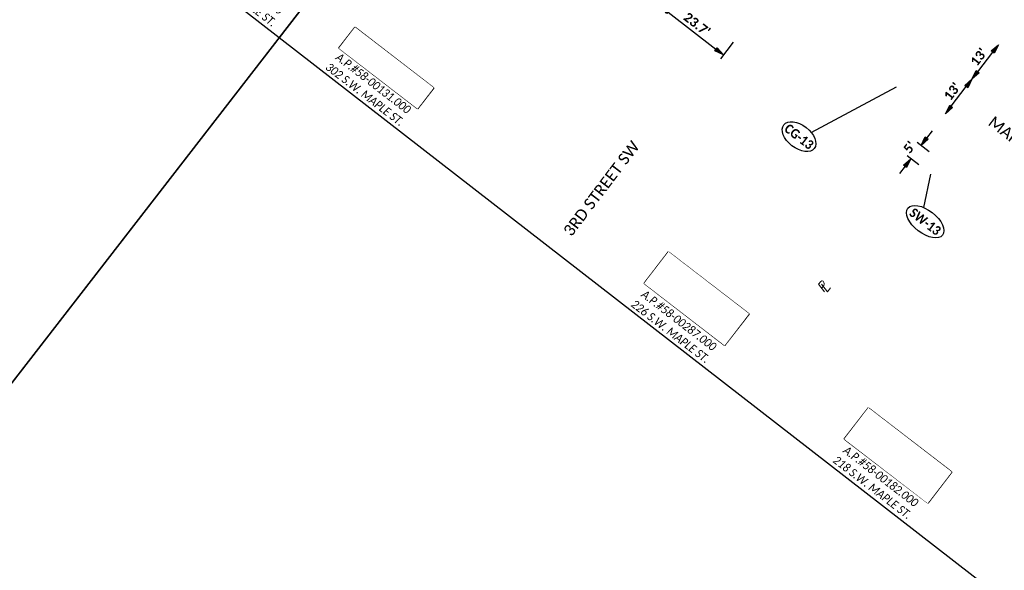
# Model space of a CAD drawing. Header units: feet. Extents: x 2204748 to 2209851, y 304262 to 307692.
# Tile 13 of 28: x 2206330 to 2206624, y 305762 to 305926. Entities that reach past the tile are written whole.
import ezdxf

# ---------------------------------------------------------------- set-up
doc = ezdxf.new("R2010")
doc.units = ezdxf.units.FT
doc.header["$MEASUREMENT"] = 0
doc.set_wipeout_variables(frame=1)
doc.linetypes.add('setbackex', pattern=[1.4, 1.3, -0.1])
for name, color, linetype in [('0_Text+_Line_Mask', 9, 'Continuous'), ('DV_X_Owner_Labels', 7, 'setbackex'), ('DV_X_Text', 7, 'Continuous'), ('RW_X_Text', 7, 'Continuous'), ('SH_TextM', 7, 'Continuous')]:
    doc.layers.add(name, color=color, linetype=linetype)
doc.layers.add('SH_VPort', color=5, linetype='Continuous', plot=False)
doc.styles.add('Simplex Normal (0.14)', font='calibri.ttf', dxfattribs={"height": 0.14})
doc.styles.add('Slanted Normal (0.125) Font 31', font='calibrii.ttf', dxfattribs={"width": 0.9, "height": 0.125})
doc.styles.add('Slanted-Sub Title', font='calibriz.ttf', dxfattribs={"height": 0.17})
doc.styles.add('Straight Normal (0.14) Font 30', font='calibrib.ttf', dxfattribs={"height": 0.14})
doc.styles.add('Straight-Normal', font='calibrib.ttf', dxfattribs={"height": 0.14})
doc.dimstyles.new('Dec Straight 0', dxfattribs={"dimtxt": 0.14, "dimasz": 0.14, "dimexe": 0.07, "dimexo": 0.07, "dimgap": 0.05, "dimtad": 1, "dimdec": 0, "dimzin": 0, "dimdsep": 46, "dimtxsty": 'Straight Normal (0.14) Font 30', "dimcen": 0.07, "dimclrd": 9, "dimclre": 9, "dimclrt": 256, "dimadec": 0, "dimazin": 0, "dimtfac": 1, "dimtdec": 0, "dimtofl": 0, "dimtmove": 2, "dimatfit": 3, "dimfxl": 1, "dimtolj": 1, "dimtzin": 0, "dimlwd": 25, "dimlwe": 25, "dimarcsym": 0})
doc.dimstyles.new('Dec Straight 1', dxfattribs={"dimtxt": 0.14, "dimasz": 0.14, "dimexe": 0.07, "dimexo": 0.07, "dimgap": 0.05, "dimtad": 1, "dimdec": 1, "dimzin": 0, "dimdsep": 46, "dimtxsty": 'Straight Normal (0.14) Font 30', "dimblk": 'Dim1', "dimcen": 0, "dimclrd": 95, "dimclre": 95, "dimclrt": 256, "dimaunit": 1, "dimadec": 4, "dimazin": 0, "dimtfac": 1, "dimtdec": 1, "dimtofl": 0, "dimtmove": 0, "dimatfit": 3, "dimldrblk": 'Dim1', "dimfxl": 1, "dimtolj": 1, "dimtzin": 0, "dimlwd": 25, "dimlwe": 25, "dimarcsym": 0})

# ---------------------------------------------------------------- blocks, each defined once
blk = doc.blocks.new('PL')
at = {"layer": 'DV_X_Text', "char_height": 0.14, "attachment_point": 1, "style": 'Simplex Normal (0.14)'}
for s, insert, width in [('{\\Fsimplex|c0;\\Q15;P}', (-0.028, 0.106), 0.15221), ('{\\Fsimplex|c0;\\Q15;L}', (0.002, 0.072), 0.05119)]:
    blk.add_mtext(s, dxfattribs=dict(at, insert=insert, width=width))
blk = doc.blocks.new('Dim1')
h = blk.add_hatch(color=4)
h.dxf.hatch_style = 1
h.paths.add_polyline_path([(0, 0), (-1, -0.2), (-1, 0.2)])
at = {"color": 4}
blk.add_lwpolyline([(0, 0), (-1, -0.2), (-1, 0.2), (0, 0)], dxfattribs=at)
blk = doc.blocks.new('*D958')
at = {"layer": 'Defpoints', "color": 0, "transparency": 16777216}
for p in [(2206599.05, 305888.56), (2206602.56, 305885.86), (2206599.51, 305881.9)]:
    blk.add_point(p, dxfattribs=at)
at = {"layer": 'SH_TextM', "color": 95, "lineweight": 25, "transparency": 16777216}
for p, q in [((2206600.75, 305890.78), (2206602.46, 305893)), ((2206601.45, 305886.71), (2206597.94, 305889.42)), ((2206598.4, 305882.75), (2206594.89, 305885.45)), ((2206594.29, 305882.38), (2206592.58, 305880.16))]:
    blk.add_line(p, q, dxfattribs=at)
at = {"layer": 'SH_TextM', "color": 95, "lineweight": 25, "transparency": 16777216, "xscale": 2.8, "yscale": 2.8, "zscale": 2.8}
for p, rotation in [((2206599.05, 305888.56), 232.4314334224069), ((2206596, 305884.6), 52.43143342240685)]:
    blk.add_blockref('Dim1', p, dxfattribs=dict(at, rotation=rotation))
at = {"layer": 'SH_TextM', "transparency": 16777216, "insert": (2206595.6, 305888.06), "char_height": 2.8, "attachment_point": 5, "rotation": 52.4314, "style": 'Straight Normal (0.14) Font 30'}
blk.add_mtext("\\A1;5'", dxfattribs=at)
blk = doc.blocks.new('*D962')
at = {"layer": 'Defpoints', "color": 0, "transparency": 16777216}
for p in [(2206614.29, 305908.38), (2206614.29, 305908.38), (2206606.36, 305898.07)]:
    blk.add_point(p, dxfattribs=at)
at = {"layer": 'SH_TextM', "color": 95, "lineweight": 25, "transparency": 16777216}
blk.add_line((2206608.07, 305900.29), (2206612.58, 305906.16), dxfattribs=at)
at = {"layer": 'SH_TextM', "color": 95, "lineweight": 25, "transparency": 16777216, "xscale": 2.8, "yscale": 2.8, "zscale": 2.8}
for p, rotation in [((2206614.29, 305908.38), 52.43143342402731), ((2206606.36, 305898.07), 232.4314334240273)]:
    blk.add_blockref('Dim1', p, dxfattribs=dict(at, rotation=rotation))
at = {"layer": 'SH_TextM', "transparency": 16777216, "insert": (2206608.39, 305904.72), "char_height": 2.8, "attachment_point": 5, "rotation": 52.4314, "style": 'Straight Normal (0.14) Font 30'}
blk.add_mtext("\\A1;13'", dxfattribs=at)
blk = doc.blocks.new('*D963')
at = {"layer": 'Defpoints', "color": 0, "transparency": 16777216}
for p in [(2206622.22, 305918.68), (2206622.22, 305918.68), (2206614.29, 305908.38)]:
    blk.add_point(p, dxfattribs=at)
at = {"layer": 'SH_TextM', "color": 95, "lineweight": 25, "transparency": 16777216}
blk.add_line((2206616, 305910.6), (2206620.51, 305916.46), dxfattribs=at)
at = {"layer": 'SH_TextM', "color": 95, "lineweight": 25, "transparency": 16777216, "xscale": 2.8, "yscale": 2.8, "zscale": 2.8}
for p, rotation in [((2206622.22, 305918.68), 52.43143342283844), ((2206614.29, 305908.38), 232.4314334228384)]:
    blk.add_blockref('Dim1', p, dxfattribs=dict(at, rotation=rotation))
at = {"layer": 'SH_TextM', "transparency": 16777216, "insert": (2206616.32, 305915.02), "char_height": 2.8, "attachment_point": 5, "rotation": 52.4314, "style": 'Straight Normal (0.14) Font 30'}
blk.add_mtext("\\A1;13'", dxfattribs=at)
blk = doc.blocks.new('*D971')
at = {"layer": 'Defpoints', "color": 0, "transparency": 16777216}
for p in [(2206525.06, 305935.04), (2206543.78, 305920.53), (2206539.97, 305915.61)]:
    blk.add_point(p, dxfattribs=at)
at = {"layer": 'SH_TextM', "color": 95, "lineweight": 25, "transparency": 16777216}
for p, q in [((2206524.2, 305933.94), (2206520.39, 305929.01)), ((2206523.46, 305928.4), (2206537.76, 305917.32)), ((2206542.93, 305919.42), (2206539.11, 305914.5))]:
    blk.add_line(p, q, dxfattribs=at)
at = {"layer": 'SH_TextM', "color": 95, "lineweight": 25, "transparency": 16777216, "xscale": 2.8, "yscale": 2.8, "zscale": 2.8}
for p, rotation in [((2206521.24, 305930.12), 142.2199999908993), ((2206539.97, 305915.61), 322.2199999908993)]:
    blk.add_blockref('Dim1', p, dxfattribs=dict(at, rotation=rotation))
at = {"layer": 'SH_TextM', "transparency": 16777216, "insert": (2206532.1, 305924.79), "char_height": 2.8, "attachment_point": 5, "rotation": 322.22, "style": 'Straight Normal (0.14) Font 30'}
blk.add_mtext("\\A1;23.7'", dxfattribs=at)
blk = doc.blocks.new('*D988')
at = {"color": 9, "lineweight": 25, "transparency": 16777216}
blk.add_arc((2206069.04, 306327.8), 5.2, 353.6535, 21.1968, dxfattribs=at)
at = {"color": 9, "transparency": 16777216}
for points in [[(2206073.52, 306329.4), (2206074.27, 306329.96), (2206072.22, 306331.92)], [(2206074.65, 306327.05), (2206073.78, 306327.4), (2206073.17, 306324.62)]]:
    blk.add_solid(points, dxfattribs=at)
at = {"layer": 'Defpoints', "color": 0, "transparency": 16777216}
for p in [(2205670.07, 306634.7), (2206093.44, 306359.5), (2206073.85, 306329.78), (2206069.04, 306327.8), (2206842.8, 305732.6)]:
    blk.add_point(p, dxfattribs=at)
at = {"transparency": 16777216, "insert": (2206076.88, 306328.17), "char_height": 2.8, "attachment_point": 5, "rotation": 272.7622, "style": 'Straight Normal (0.14) Font 30'}
blk.add_mtext('\\A1;90%%D', dxfattribs=at)
blk = doc.blocks.new('*D990')
at = {"color": 9, "lineweight": 25, "transparency": 16777216}
blk.add_arc((2206487.51, 306005.9), 5.2, 353.6535, 21.1968, dxfattribs=at)
at = {"color": 9, "transparency": 16777216}
for points in [[(2206491.99, 306007.5), (2206492.74, 306008.06), (2206490.69, 306010.02)], [(2206493.12, 306005.15), (2206492.25, 306005.5), (2206491.64, 306002.73)]]:
    blk.add_solid(points, dxfattribs=at)
at = {"layer": 'Defpoints', "color": 0, "transparency": 16777216}
for p in [(2206088.54, 306312.8), (2206511.91, 306037.6), (2206492.32, 306007.88), (2206487.51, 306005.9), (2207261.27, 305410.7)]:
    blk.add_point(p, dxfattribs=at)
at = {"transparency": 16777216, "insert": (2206495.35, 306006.28), "char_height": 2.8, "attachment_point": 5, "rotation": 272.7622, "style": 'Straight Normal (0.14) Font 30'}
blk.add_mtext('\\A1;90%%D', dxfattribs=at)
blk = doc.blocks.new('*D991')
at = {"color": 9, "lineweight": 25, "transparency": 16777216}
blk.add_arc((2206836.61, 305737.42), 5.2, 353.6535, 21.1968, dxfattribs=at)
at = {"color": 9, "transparency": 16777216}
for points in [[(2206841.09, 305739.02), (2206841.83, 305739.58), (2206839.78, 305741.54)], [(2206842.21, 305736.67), (2206841.35, 305737.02), (2206840.73, 305734.25)]]:
    blk.add_solid(points, dxfattribs=at)
at = {"layer": 'Defpoints', "color": 0, "transparency": 16777216}
for p in [(2206437.63, 306044.32), (2206861.01, 305769.12), (2206836.61, 305737.42), (2206841.42, 305739.4), (2207610.37, 305142.22)]:
    blk.add_point(p, dxfattribs=at)
at = {"transparency": 16777216, "insert": (2206844.45, 305737.8), "char_height": 2.8, "attachment_point": 5, "rotation": 272.7622, "style": 'Straight Normal (0.14) Font 30'}
blk.add_mtext('\\A1;90%%D', dxfattribs=at)
blk = doc.blocks.new('*D992')
at = {"color": 9, "lineweight": 25, "transparency": 16777216}
blk.add_arc((2207085.08, 305614.89), 5.2, 9.2055, 36.7487, dxfattribs=at)
at = {"color": 9, "transparency": 16777216}
for points in [[(2207088.96, 305617.63), (2207089.53, 305618.37), (2207087.03, 305619.71)], [(2207090.68, 305615.67), (2207089.75, 305615.77), (2207089.9, 305612.94)]]:
    blk.add_solid(points, dxfattribs=at)
at = {"layer": 'Defpoints', "color": 0, "transparency": 16777216}
for p in [(2206618.42, 305803.58), (2207100.08, 305651.97), (2207089.18, 305618.09), (2207085.08, 305614.89), (2207990.08, 305248.93)]:
    blk.add_point(p, dxfattribs=at)
at = {"transparency": 16777216, "insert": (2207095.09, 305615.55), "char_height": 2.8, "attachment_point": 5, "rotation": 337.98, "style": 'Straight Normal (0.14) Font 30'}
blk.add_mtext('\\A1;90%%D', dxfattribs=at)
blk = doc.blocks.new('*D993')
at = {"color": 9, "lineweight": 25, "transparency": 16777216}
blk.add_line((2206349.28, 306106.32), (2206350.07, 306107.34), dxfattribs=at)
blk.add_arc((2206352.14, 306110.03), 4.79, 266.3847, 288.4782, dxfattribs=at)
at = {"color": 9, "transparency": 16777216}
for points in [[(2206351.67, 306104.81), (2206352, 306105.68), (2206349.22, 306106.23)], [(2206353.39, 306105.86), (2206353.93, 306105.1), (2206355.94, 306107.11)]]:
    blk.add_solid(points, dxfattribs=at)
at = {"layer": 'Defpoints', "color": 0, "transparency": 16777216}
for p in [(2205670.07, 306634.7), (2206348.43, 306105.21), (2206351.51, 306105.28), (2206324.04, 306073.5), (2206842.8, 305732.6)]:
    blk.add_point(p, dxfattribs=at)
at = {"transparency": 16777216, "insert": (2206354.02, 306102.83), "char_height": 2.8, "attachment_point": 5, "rotation": 14.616, "style": 'Straight Normal (0.14) Font 30'}
blk.add_mtext('\\A1;90%%D', dxfattribs=at)

msp = doc.modelspace()

# ---------------------------------------------------------------- linework, layer by layer
at = {"layer": '0_Text+_Line_Mask'}
for points in [[(2206429.87, 305923.91), (2206453.39, 305905.83), (2206448.55, 305899.54), (2206425.04, 305917.62)], [(2206523.57, 305856.85), (2206547.65, 305838.32), (2206540.35, 305828.83), (2206516.27, 305847.36)], [(2206583.31, 305810.25), (2206608.26, 305791.06), (2206601.04, 305781.69), (2206576.1, 305800.87)]]:
    msp.add_lwpolyline(points, close=True, dxfattribs=at)
at = {"layer": 'SH_TextM'}
for points in [[(2206566.25, 305892.44), (2206591.74, 305906.08)], [(2206599.93, 305870.03), (2206601.96, 305880.01)]]:
    msp.add_lwpolyline(points, dxfattribs=at)
for centre, major_axis, ratio in [((2206562.59, 305891.23), (-4.56, 3.53), 0.596932), ((2206600.31, 305865.82), (-5.18, 4.02), 0.525435)]:
    msp.add_ellipse(centre, major_axis=major_axis, ratio=ratio, dxfattribs=at)
at = {"layer": 'SH_VPort', "elevation": -658.73}
for points in [[(2206139.94, 306392.1), (2206535.12, 306085.79), (2206407.18, 305920.73), (2206012, 306227.05)], [(2206539.05, 306090.86), (2206927.67, 305789.63), (2206810.54, 305608.08), (2206407.18, 305920.73)]]:
    msp.add_lwpolyline(points, close=True, dxfattribs=at)
at = {"layer": 'SH_VPort', "color": 12, "const_width": 0.5}
msp.add_lwpolyline([(2206305.02, 305788.92), (2206649.82, 306233.75)], dxfattribs=at)

# ---------------------------------------------------------------- block references
at = {"layer": 'DV_X_Text', "xscale": 20, "yscale": 20, "zscale": 20, "rotation": 52.53335213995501}
msp.add_blockref('PL', (2206569.69, 305845.31), dxfattribs=at)

# ---------------------------------------------------------------- texts
at = {"layer": 'DV_X_Owner_Labels', "char_height": 2.5, "width": 97.223, "attachment_point": 2, "rotation": 322.431, "style": 'Slanted Normal (0.125) Font 31'}
for s, insert in [('CONRAD H. & BOBBI L.\\PHERSHBERGER\\PO.R. 1260, PG. 1875\\PA.P.#58-00208.000\\P306 S.W. MAPLE ST.', (2206405.56, 305947.76)), ('CODY JOHNSON\\PO.R. 1633, PG. 5401\\PA.P.#58-00131.000\\P302 S.W. MAPLE ST.', (2206441.2, 305914.76)), ('TY HAMSHER\\PBRITTANY MILLER\\PO.R. 1602, PG. 4895\\PA.P.#58-00287.000\\P226 S.W. MAPLE ST.', (2206535.08, 305847.24)), ('JASON D. PRATHER\\PBRITTANY L PRATHER\\PO.R. 1624, PG. 3247\\PA.P.#58-00182.000\\P218 S.W. MAPLE ST.', (2206595.44, 305800.64))]:
    msp.add_mtext(s, dxfattribs=dict(at, insert=insert))
at = {"layer": 'RW_X_Text', "style": 'Slanted-Sub Title'}
for s, rotation, p in [('MAPLE STREET SW', 322.22, (2206618.84, 305894.92)), ('3RD STREET SW', 52.7517, (2206494.57, 305861.18))]:
    msp.add_text(s, height=3.4, rotation=rotation, dxfattribs=at).set_placement(p)
at = {"layer": 'SH_TextM', "char_height": 2.8, "width": 13.0687, "attachment_point": 5, "rotation": 322.431, "style": 'Straight-Normal'}
for s, insert in [('{\\W0.9;CG-13}', (2206562.59, 305891.23)), ('{\\W0.9;SW-13}', (2206600.31, 305865.82))]:
    msp.add_mtext(s, dxfattribs=dict(at, insert=insert))

# ---------------------------------------------------------------- dimensions: what is measured, and where the dimension line sits
dim = msp.add_angular_dim_2l(base=(2207089.18, 305618.09), line1=((2206618.42, 305803.58), (2207990.08, 305248.93)), line2=((2207100.08, 305651.97), (2207085.08, 305614.89)), text='90%%D', dimstyle='Dec Straight 0', override={"dimscale": 0, "dimpost": "'"})
dim.commit()
dim.dimension.update_dxf_attribs({"geometry": '*D992', "text_midpoint": (2207095.09, 305615.55), "dimtype": 162, "text_rotation": 337.98})
at = {"layer": 'SH_TextM'}
dim = msp.add_aligned_dim(p1=(2206525.06, 305935.04), p2=(2206543.78, 305920.53), distance=-6.23, dimstyle='Dec Straight 1', override={"dimpost": "'"}, dxfattribs=at)
dim.commit()
dim.dimension.update_dxf_attribs({"geometry": '*D971', "text_midpoint": (2206532.1, 305924.79)})
for p1, p2, distance, text, picture, middle in [((2206614.29, 305908.38), (2206622.22, 305918.68), 0, "13'", '*D963', (2206616.32, 305915.02)), ((2206606.36, 305898.07), (2206614.29, 305908.38), 0, "13'", '*D962', (2206608.39, 305904.72)), ((2206599.51, 305881.9), (2206602.56, 305885.86), 4.43, "5'", '*D958', (2206595.6, 305888.06))]:
    dim = msp.add_aligned_dim(p1=p1, p2=p2, distance=distance, text=text, dimstyle='Dec Straight 1', override={"dimpost": "'"}, dxfattribs=at)
    dim.commit()
    dim.dimension.update_dxf_attribs({"geometry": picture, "text_midpoint": middle})

# ---------------------------------------------------------------- next in the draw order: wipeouts: each hides what was drawn before it
for points in [[(2206429.87, 305923.91), (2206453.39, 305905.83), (2206448.55, 305899.54), (2206425.04, 305917.62)], [(2206523.57, 305856.85), (2206547.65, 305838.32), (2206540.35, 305828.83), (2206516.27, 305847.36)], [(2206583.31, 305810.25), (2206608.26, 305791.06), (2206601.04, 305781.69), (2206576.1, 305800.87)]]:
    msp.add_wipeout(points).dxf.layer = '0_Text+_Line_Mask'

# ---------------------------------------------------------------- next in the draw order: dimensions: what is measured, and where the dimension line sits
for base, line1, line2, picture, middle in [((2206073.85, 306329.78), ((2205670.07, 306634.7), (2206842.8, 305732.6)), ((2206093.44, 306359.5), (2206069.04, 306327.8)), '*D988', (2206076.88, 306328.17)), ((2206351.51, 306105.28), ((2205670.07, 306634.7), (2206842.8, 305732.6)), ((2206348.43, 306105.21), (2206324.04, 306073.5)), '*D993', (2206354.02, 306102.83)), ((2206492.32, 306007.88), ((2206088.54, 306312.8), (2207261.27, 305410.7)), ((2206511.91, 306037.6), (2206487.51, 306005.9)), '*D990', (2206495.35, 306006.28)), ((2206841.42, 305739.4), ((2206437.63, 306044.32), (2207610.37, 305142.22)), ((2206861.01, 305769.12), (2206836.61, 305737.42)), '*D991', (2206844.45, 305737.8))]:
    dim = msp.add_angular_dim_2l(base=base, line1=line1, line2=line2, text='90%%D', dimstyle='Dec Straight 0', override={"dimscale": 0, "dimpost": "'"})
    dim.commit()
    dim.dimension.update_dxf_attribs({"geometry": picture, "text_midpoint": middle, "dimtype": 162})

doc.saveas('drawing.dxf')
